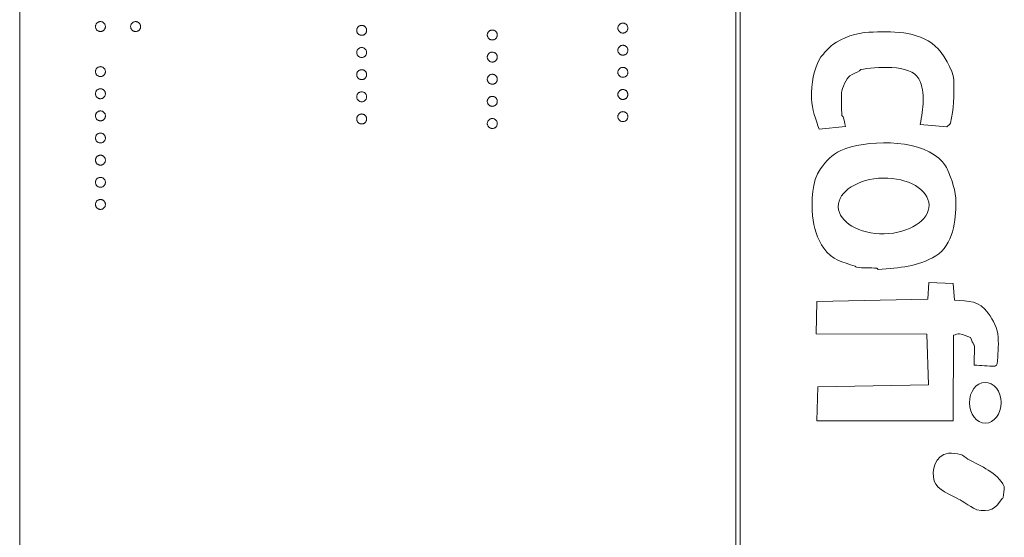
# Model space of a CAD drawing. Header units: millimetres. Extents: x 72 to 468, y 81 to 454.
# Tile 21 of 31: x 122 to 144, y 350 to 362. Entities that reach past the tile are written whole.
import ezdxf

# ---------------------------------------------------------------- set-up
doc = ezdxf.new("R2010")
doc.units = ezdxf.units.MM

msp = doc.modelspace()

# ---------------------------------------------------------------- linework, layer by layer
at = {"color": 7, "linetype": 'Continuous', "lineweight": 15}
for p, q in [((137.55, 374.94), (137.55, 314.94)), ((137.65, 314.94), (137.65, 374.94)), ((121.65, 372.94), (121.65, 316.94)), ((142.237, 359.414), (141.648, 359.462)), ((139.988, 359.421), (139.4, 359.362)), ((141.816, 355.581), (141.839, 355.956)), ((141.839, 355.956), (142.375, 355.934)), ((142.375, 355.934), (142.405, 355.56)), ((139.333, 354.81), (139.353, 355.533)), ((139.353, 355.533), (141.816, 355.581)), ((141.796, 354.805), (139.333, 354.81)), ((141.833, 353.681), (141.796, 354.805)), ((142.385, 354.783), (142.375, 352.882)), ((139.35, 352.882), (139.37, 353.632)), ((139.37, 353.632), (141.833, 353.681)), ((142.375, 352.882), (139.35, 352.882))]:
    msp.add_line(p, q, dxfattribs=at)
for centre, major_axis, ratio in [((140.834, 357.654), (-1.007, -0.02), 0.614378), ((143.091, 353.281), (0.004, -0.453), 0.776047)]:
    msp.add_ellipse(centre, major_axis=major_axis, ratio=ratio, dxfattribs=at)
for points, knots in [([(123.333, 361.639), (123.333, 361.646), (123.334, 361.66), (123.341, 361.681), (123.351, 361.7), (123.365, 361.717), (123.382, 361.731), (123.401, 361.741), (123.422, 361.748), (123.436, 361.749), (123.443, 361.749)], [0, 0, 0, 0, 0.1277566, 0.2494144, 0.3727965, 0.5001113, 0.6286099, 0.7506434, 0.8737684, 1, 1, 1, 1]), ([(123.443, 361.528), (123.436, 361.529), (123.422, 361.53), (123.401, 361.536), (123.382, 361.546), (123.365, 361.56), (123.351, 361.577), (123.341, 361.596), (123.334, 361.617), (123.333, 361.631), (123.333, 361.639)], [0, 0, 0, 0, 0.126178, 0.248821, 0.37154, 0.499984, 0.627244, 0.749226, 0.872298, 1, 1, 1, 1]), ([(123.443, 361.749), (123.451, 361.749), (123.465, 361.748), (123.486, 361.741), (123.505, 361.731), (123.522, 361.717), (123.536, 361.7), (123.546, 361.681), (123.552, 361.66), (123.553, 361.646), (123.554, 361.639)], [0, 0, 0, 0, 0.129097, 0.252046, 0.373905, 0.5010378, 0.6281707, 0.7513765, 0.872426, 1, 1, 1, 1]), ([(123.554, 361.639), (123.553, 361.631), (123.552, 361.617), (123.546, 361.596), (123.536, 361.577), (123.522, 361.56), (123.505, 361.546), (123.486, 361.536), (123.465, 361.53), (123.451, 361.529), (123.443, 361.528)], [0, 0, 0, 0, 0.127519, 0.249986, 0.371792, 0.49887, 0.625948, 0.748492, 0.870959, 1, 1, 1, 1]), ([(124.113, 361.639), (124.114, 361.646), (124.114, 361.66), (124.121, 361.681), (124.131, 361.7), (124.145, 361.717), (124.162, 361.731), (124.181, 361.741), (124.201, 361.748), (124.216, 361.749), (124.223, 361.749)], [0, 0, 0, 0, 0.127574, 0.2486235, 0.3718293, 0.4989622, 0.626095, 0.747954, 0.870903, 1, 1, 1, 1]), ([(124.223, 361.528), (124.216, 361.529), (124.201, 361.53), (124.18, 361.536), (124.162, 361.546), (124.145, 361.56), (124.131, 361.577), (124.12, 361.596), (124.115, 361.617), (124.114, 361.631), (124.113, 361.639)], [0, 0, 0, 0, 0.129041, 0.251508, 0.374052, 0.50113, 0.628208, 0.750014, 0.872481, 1, 1, 1, 1]), ([(124.223, 361.749), (124.231, 361.749), (124.245, 361.748), (124.266, 361.741), (124.285, 361.731), (124.302, 361.717), (124.316, 361.7), (124.326, 361.681), (124.333, 361.66), (124.333, 361.646), (124.334, 361.639)], [0, 0, 0, 0, 0.126257, 0.2494068, 0.3714648, 0.4988052, 0.6271285, 0.7505355, 0.8722177, 1, 1, 1, 1]), ([(124.334, 361.639), (124.333, 361.631), (124.332, 361.617), (124.327, 361.596), (124.316, 361.577), (124.302, 361.56), (124.285, 361.546), (124.266, 361.536), (124.245, 361.53), (124.231, 361.529), (124.223, 361.528)], [0, 0, 0, 0, 0.127519, 0.249986, 0.371792, 0.49887, 0.625948, 0.748492, 0.870959, 1, 1, 1, 1]), ([(129.133, 361.554), (129.133, 361.561), (129.134, 361.576), (129.141, 361.596), (129.151, 361.615), (129.165, 361.632), (129.182, 361.646), (129.201, 361.657), (129.222, 361.663), (129.236, 361.664), (129.243, 361.664)], [0, 0, 0, 0, 0.1277566, 0.2494144, 0.3727965, 0.5001113, 0.6286099, 0.7506434, 0.8737684, 1, 1, 1, 1]), ([(129.243, 361.664), (129.251, 361.664), (129.265, 361.663), (129.286, 361.657), (129.305, 361.646), (129.322, 361.632), (129.336, 361.615), (129.346, 361.596), (129.352, 361.576), (129.353, 361.561), (129.354, 361.554)], [0, 0, 0, 0, 0.129097, 0.252046, 0.373905, 0.5010378, 0.6281707, 0.7513765, 0.872426, 1, 1, 1, 1]), ([(134.933, 361.605), (134.933, 361.612), (134.934, 361.627), (134.941, 361.647), (134.951, 361.666), (134.965, 361.683), (134.982, 361.697), (135.001, 361.708), (135.022, 361.714), (135.036, 361.715), (135.043, 361.715)], [0, 0, 0, 0, 0.1277566, 0.2494144, 0.3727965, 0.5001113, 0.6286099, 0.7506434, 0.8737684, 1, 1, 1, 1]), ([(135.043, 361.715), (135.051, 361.715), (135.065, 361.714), (135.086, 361.708), (135.105, 361.697), (135.122, 361.683), (135.136, 361.666), (135.146, 361.647), (135.152, 361.627), (135.153, 361.612), (135.154, 361.605)], [0, 0, 0, 0, 0.129097, 0.252046, 0.373905, 0.501038, 0.628171, 0.751376, 0.872426, 1, 1, 1, 1]), ([(129.243, 361.444), (129.236, 361.444), (129.222, 361.445), (129.201, 361.451), (129.182, 361.462), (129.165, 361.475), (129.151, 361.492), (129.141, 361.511), (129.134, 361.532), (129.133, 361.547), (129.133, 361.554)], [0, 0, 0, 0, 0.126178, 0.248821, 0.37154, 0.499984, 0.627244, 0.749226, 0.872298, 1, 1, 1, 1]), ([(129.354, 361.554), (129.353, 361.547), (129.352, 361.532), (129.346, 361.511), (129.336, 361.492), (129.322, 361.475), (129.305, 361.462), (129.286, 361.451), (129.265, 361.445), (129.251, 361.444), (129.243, 361.444)], [0, 0, 0, 0, 0.127519, 0.249986, 0.371792, 0.49887, 0.625948, 0.748492, 0.870959, 1, 1, 1, 1]), ([(132.033, 361.452), (132.033, 361.46), (132.034, 361.474), (132.041, 361.495), (132.051, 361.514), (132.065, 361.531), (132.082, 361.544), (132.101, 361.555), (132.122, 361.561), (132.136, 361.562), (132.143, 361.562)], [0, 0, 0, 0, 0.1277566, 0.2494144, 0.3727965, 0.5001113, 0.6286099, 0.7506434, 0.8737684, 1, 1, 1, 1]), ([(132.143, 361.342), (132.136, 361.342), (132.122, 361.343), (132.101, 361.349), (132.082, 361.36), (132.065, 361.374), (132.051, 361.391), (132.041, 361.409), (132.034, 361.43), (132.033, 361.445), (132.033, 361.452)], [0, 0, 0, 0, 0.126178, 0.248821, 0.37154, 0.499984, 0.627244, 0.749226, 0.872298, 1, 1, 1, 1]), ([(132.143, 361.562), (132.151, 361.562), (132.165, 361.561), (132.186, 361.555), (132.205, 361.545), (132.222, 361.531), (132.236, 361.514), (132.246, 361.495), (132.252, 361.474), (132.253, 361.46), (132.254, 361.452)], [0, 0, 0, 0, 0.129097, 0.252046, 0.373905, 0.501038, 0.628171, 0.751376, 0.872426, 1, 1, 1, 1]), ([(132.254, 361.452), (132.253, 361.445), (132.252, 361.43), (132.246, 361.409), (132.236, 361.391), (132.222, 361.374), (132.205, 361.36), (132.186, 361.349), (132.165, 361.343), (132.151, 361.342), (132.143, 361.342)], [0, 0, 0, 0, 0.127519, 0.249986, 0.371792, 0.49887, 0.625948, 0.748492, 0.870959, 1, 1, 1, 1]), ([(135.043, 361.495), (135.036, 361.495), (135.022, 361.496), (135.001, 361.502), (134.982, 361.513), (134.965, 361.526), (134.951, 361.543), (134.941, 361.562), (134.934, 361.583), (134.933, 361.597), (134.933, 361.605)], [0, 0, 0, 0, 0.126178, 0.248821, 0.37154, 0.499984, 0.627244, 0.749226, 0.872298, 1, 1, 1, 1]), ([(135.154, 361.605), (135.153, 361.597), (135.152, 361.583), (135.146, 361.562), (135.136, 361.543), (135.122, 361.526), (135.105, 361.512), (135.086, 361.502), (135.065, 361.496), (135.051, 361.495), (135.043, 361.495)], [0, 0, 0, 0, 0.127519, 0.249986, 0.371792, 0.49887, 0.625948, 0.748492, 0.870959, 1, 1, 1, 1]), ([(139.4, 359.362), (139.339, 359.553), (139.235, 359.815), (139.233, 360.03), (139.23, 360.407), (139.263, 360.654), (139.439, 360.969), (139.445, 360.98), (139.457, 360.987), (139.466, 360.996), (139.545, 361.077), (139.613, 361.172), (139.704, 361.239), (139.916, 361.393), (140.241, 361.503), (140.505, 361.513), (141.007, 361.533), (141.574, 361.555), (141.98, 361.205), (142.142, 361.067), (142.381, 360.667), (142.389, 360.459), (142.403, 360.082), (142.395, 359.819), (142.317, 359.495), (142.308, 359.458), (142.264, 359.441), (142.237, 359.414)], [0, 0, 0, 0, 1, 1, 1, 2, 2, 2, 3, 3, 3, 4, 4, 4, 5, 5, 5, 6, 6, 6, 7, 7, 7, 8, 8, 8, 9, 9, 9, 9]), ([(134.933, 361.113), (134.933, 361.12), (134.934, 361.135), (134.941, 361.155), (134.951, 361.174), (134.965, 361.191), (134.982, 361.205), (135.001, 361.216), (135.022, 361.222), (135.036, 361.223), (135.043, 361.223)], [0, 0, 0, 0, 0.1277566, 0.2494144, 0.3727965, 0.5001113, 0.6286099, 0.7506434, 0.8737684, 1, 1, 1, 1]), ([(135.043, 361.223), (135.051, 361.223), (135.065, 361.222), (135.086, 361.216), (135.105, 361.205), (135.122, 361.191), (135.136, 361.174), (135.146, 361.155), (135.152, 361.135), (135.153, 361.12), (135.154, 361.113)], [0, 0, 0, 0, 0.129097, 0.252046, 0.373905, 0.501038, 0.628171, 0.751376, 0.872426, 1, 1, 1, 1]), ([(129.133, 361.062), (129.133, 361.069), (129.134, 361.084), (129.141, 361.105), (129.151, 361.124), (129.165, 361.141), (129.182, 361.154), (129.201, 361.165), (129.222, 361.171), (129.236, 361.172), (129.243, 361.172)], [0, 0, 0, 0, 0.1277566, 0.2494144, 0.3727965, 0.5001113, 0.6286099, 0.7506434, 0.8737684, 1, 1, 1, 1]), ([(129.243, 360.952), (129.236, 360.952), (129.222, 360.953), (129.201, 360.959), (129.182, 360.97), (129.165, 360.984), (129.151, 361), (129.141, 361.019), (129.134, 361.04), (129.133, 361.055), (129.133, 361.062)], [0, 0, 0, 0, 0.126178, 0.248821, 0.37154, 0.499984, 0.627244, 0.749226, 0.872298, 1, 1, 1, 1]), ([(129.243, 361.172), (129.251, 361.172), (129.265, 361.171), (129.286, 361.165), (129.305, 361.154), (129.322, 361.14), (129.336, 361.124), (129.346, 361.105), (129.352, 361.084), (129.353, 361.069), (129.354, 361.062)], [0, 0, 0, 0, 0.129097, 0.252046, 0.373905, 0.5010378, 0.6281707, 0.7513765, 0.872426, 1, 1, 1, 1]), ([(129.354, 361.062), (129.353, 361.055), (129.352, 361.04), (129.346, 361.019), (129.336, 361), (129.322, 360.984), (129.305, 360.97), (129.286, 360.959), (129.265, 360.953), (129.251, 360.952), (129.243, 360.952)], [0, 0, 0, 0, 0.127519, 0.249986, 0.371792, 0.49887, 0.625948, 0.748492, 0.870959, 1, 1, 1, 1]), ([(132.033, 360.96), (132.033, 360.968), (132.034, 360.982), (132.041, 361.003), (132.051, 361.022), (132.065, 361.039), (132.082, 361.053), (132.101, 361.063), (132.122, 361.069), (132.136, 361.07), (132.143, 361.071)], [0, 0, 0, 0, 0.1277566, 0.2494144, 0.3727965, 0.5001113, 0.6286099, 0.7506434, 0.8737684, 1, 1, 1, 1]), ([(132.143, 360.85), (132.136, 360.85), (132.122, 360.851), (132.101, 360.857), (132.082, 360.868), (132.065, 360.882), (132.051, 360.899), (132.041, 360.918), (132.034, 360.938), (132.033, 360.953), (132.033, 360.96)], [0, 0, 0, 0, 0.126178, 0.248821, 0.37154, 0.499984, 0.627244, 0.749226, 0.872298, 1, 1, 1, 1]), ([(132.143, 361.071), (132.151, 361.07), (132.165, 361.069), (132.186, 361.063), (132.205, 361.053), (132.222, 361.039), (132.236, 361.022), (132.246, 361.003), (132.252, 360.982), (132.253, 360.968), (132.254, 360.96)], [0, 0, 0, 0, 0.129097, 0.252046, 0.373905, 0.501038, 0.628171, 0.751376, 0.872426, 1, 1, 1, 1]), ([(132.254, 360.96), (132.253, 360.953), (132.252, 360.938), (132.246, 360.918), (132.236, 360.899), (132.222, 360.882), (132.205, 360.868), (132.186, 360.857), (132.165, 360.851), (132.151, 360.85), (132.143, 360.85)], [0, 0, 0, 0, 0.127519, 0.249986, 0.371792, 0.49887, 0.625948, 0.748492, 0.870959, 1, 1, 1, 1]), ([(135.043, 361.003), (135.036, 361.003), (135.022, 361.004), (135.001, 361.01), (134.982, 361.021), (134.965, 361.034), (134.951, 361.051), (134.941, 361.07), (134.934, 361.091), (134.933, 361.106), (134.933, 361.113)], [0, 0, 0, 0, 0.126178, 0.248821, 0.37154, 0.499984, 0.627244, 0.749226, 0.872298, 1, 1, 1, 1]), ([(135.154, 361.113), (135.153, 361.106), (135.152, 361.091), (135.146, 361.07), (135.136, 361.051), (135.122, 361.035), (135.105, 361.021), (135.086, 361.01), (135.065, 361.004), (135.051, 361.003), (135.043, 361.003)], [0, 0, 0, 0, 0.127519, 0.249986, 0.371792, 0.49887, 0.625948, 0.748492, 0.870959, 1, 1, 1, 1]), ([(123.333, 360.638), (123.333, 360.645), (123.334, 360.66), (123.341, 360.681), (123.351, 360.7), (123.365, 360.717), (123.382, 360.73), (123.401, 360.741), (123.422, 360.747), (123.436, 360.748), (123.443, 360.748)], [0, 0, 0, 0, 0.1277566, 0.2494144, 0.3727965, 0.5001113, 0.6286099, 0.7506434, 0.8737684, 1, 1, 1, 1]), ([(123.443, 360.748), (123.451, 360.748), (123.465, 360.747), (123.486, 360.741), (123.505, 360.73), (123.522, 360.716), (123.536, 360.7), (123.546, 360.681), (123.552, 360.66), (123.553, 360.645), (123.554, 360.638)], [0, 0, 0, 0, 0.129097, 0.252046, 0.373905, 0.5010378, 0.6281707, 0.7513765, 0.872426, 1, 1, 1, 1]), ([(141.648, 359.462), (141.699, 359.828), (141.781, 360.148), (141.612, 360.479), (141.444, 360.809), (140.624, 360.744), (140.325, 360.682), (140.313, 360.679), (140.31, 360.661), (140.299, 360.655), (140.229, 360.615), (140.15, 360.593), (140.085, 360.546), (140.001, 360.483), (139.908, 360.266), (139.901, 360.169), (139.889, 360), (139.896, 359.83), (139.906, 359.661), (139.907, 359.648), (139.929, 359.646), (139.933, 359.634), (139.957, 359.565), (139.97, 359.492), (139.988, 359.421)], [0, 0, 0, 0, 1, 1, 1, 2, 2, 2, 3, 3, 3, 4, 4, 4, 5, 5, 5, 6, 6, 6, 7, 7, 7, 8, 8, 8, 8]), ([(123.443, 360.528), (123.436, 360.528), (123.422, 360.529), (123.401, 360.535), (123.382, 360.546), (123.365, 360.56), (123.351, 360.576), (123.341, 360.595), (123.334, 360.616), (123.333, 360.631), (123.333, 360.638)], [0, 0, 0, 0, 0.126178, 0.248821, 0.37154, 0.499984, 0.627244, 0.749226, 0.872298, 1, 1, 1, 1]), ([(123.554, 360.638), (123.553, 360.631), (123.552, 360.616), (123.546, 360.595), (123.536, 360.576), (123.522, 360.56), (123.505, 360.546), (123.486, 360.535), (123.465, 360.529), (123.451, 360.528), (123.443, 360.528)], [0, 0, 0, 0, 0.127519, 0.249986, 0.371792, 0.49887, 0.625948, 0.748492, 0.870959, 1, 1, 1, 1]), ([(129.133, 360.57), (129.133, 360.578), (129.134, 360.592), (129.141, 360.613), (129.151, 360.632), (129.165, 360.649), (129.182, 360.662), (129.201, 360.673), (129.222, 360.679), (129.236, 360.68), (129.243, 360.68)], [0, 0, 0, 0, 0.1277566, 0.2494144, 0.3727965, 0.5001113, 0.6286099, 0.7506434, 0.8737684, 1, 1, 1, 1]), ([(129.243, 360.46), (129.236, 360.46), (129.222, 360.461), (129.201, 360.467), (129.182, 360.478), (129.165, 360.492), (129.151, 360.509), (129.141, 360.528), (129.134, 360.548), (129.133, 360.563), (129.133, 360.57)], [0, 0, 0, 0, 0.126178, 0.248821, 0.37154, 0.499984, 0.627244, 0.749226, 0.872298, 1, 1, 1, 1]), ([(129.243, 360.68), (129.251, 360.68), (129.265, 360.679), (129.286, 360.673), (129.305, 360.663), (129.322, 360.649), (129.336, 360.632), (129.346, 360.613), (129.352, 360.592), (129.353, 360.578), (129.354, 360.57)], [0, 0, 0, 0, 0.129097, 0.252046, 0.373905, 0.5010378, 0.6281707, 0.7513765, 0.872426, 1, 1, 1, 1]), ([(129.354, 360.57), (129.353, 360.563), (129.352, 360.548), (129.346, 360.528), (129.336, 360.509), (129.322, 360.492), (129.305, 360.478), (129.286, 360.467), (129.265, 360.461), (129.251, 360.46), (129.243, 360.46)], [0, 0, 0, 0, 0.127519, 0.249986, 0.371792, 0.49887, 0.625948, 0.748492, 0.870959, 1, 1, 1, 1]), ([(132.033, 360.468), (132.033, 360.476), (132.034, 360.49), (132.041, 360.511), (132.051, 360.53), (132.065, 360.547), (132.082, 360.561), (132.101, 360.571), (132.122, 360.577), (132.136, 360.578), (132.143, 360.579)], [0, 0, 0, 0, 0.1277566, 0.2494144, 0.3727965, 0.5001113, 0.6286099, 0.7506434, 0.8737684, 1, 1, 1, 1]), ([(132.143, 360.579), (132.151, 360.578), (132.165, 360.577), (132.186, 360.571), (132.205, 360.561), (132.222, 360.547), (132.236, 360.53), (132.246, 360.511), (132.252, 360.49), (132.253, 360.476), (132.254, 360.468)], [0, 0, 0, 0, 0.129097, 0.252046, 0.373905, 0.501038, 0.628171, 0.751376, 0.872426, 1, 1, 1, 1]), ([(134.933, 360.621), (134.933, 360.628), (134.934, 360.643), (134.941, 360.664), (134.951, 360.683), (134.965, 360.7), (134.982, 360.713), (135.001, 360.724), (135.022, 360.73), (135.036, 360.731), (135.043, 360.731)], [0, 0, 0, 0, 0.1277566, 0.2494144, 0.3727965, 0.5001113, 0.6286099, 0.7506434, 0.8737684, 1, 1, 1, 1]), ([(135.043, 360.511), (135.036, 360.511), (135.022, 360.512), (135.001, 360.518), (134.982, 360.529), (134.965, 360.543), (134.951, 360.559), (134.941, 360.578), (134.934, 360.599), (134.933, 360.614), (134.933, 360.621)], [0, 0, 0, 0, 0.126178, 0.248821, 0.37154, 0.499984, 0.627244, 0.749226, 0.872298, 1, 1, 1, 1]), ([(135.043, 360.731), (135.051, 360.731), (135.065, 360.73), (135.086, 360.724), (135.105, 360.713), (135.122, 360.699), (135.136, 360.683), (135.146, 360.664), (135.152, 360.643), (135.153, 360.628), (135.154, 360.621)], [0, 0, 0, 0, 0.129097, 0.252046, 0.373905, 0.501038, 0.628171, 0.751376, 0.872426, 1, 1, 1, 1]), ([(135.154, 360.621), (135.153, 360.614), (135.152, 360.599), (135.146, 360.578), (135.136, 360.559), (135.122, 360.543), (135.105, 360.529), (135.086, 360.518), (135.065, 360.512), (135.051, 360.511), (135.043, 360.511)], [0, 0, 0, 0, 0.127519, 0.249986, 0.371792, 0.49887, 0.625948, 0.748492, 0.870959, 1, 1, 1, 1]), ([(132.143, 360.358), (132.136, 360.359), (132.122, 360.36), (132.101, 360.365), (132.082, 360.376), (132.065, 360.39), (132.051, 360.407), (132.041, 360.426), (132.034, 360.447), (132.033, 360.461), (132.033, 360.468)], [0, 0, 0, 0, 0.126178, 0.248821, 0.37154, 0.499984, 0.627244, 0.749226, 0.872298, 1, 1, 1, 1]), ([(132.254, 360.468), (132.253, 360.461), (132.252, 360.447), (132.246, 360.426), (132.236, 360.407), (132.222, 360.39), (132.205, 360.376), (132.186, 360.365), (132.165, 360.359), (132.151, 360.359), (132.143, 360.358)], [0, 0, 0, 0, 0.127519, 0.249986, 0.371792, 0.49887, 0.625948, 0.748492, 0.870959, 1, 1, 1, 1]), ([(123.333, 360.146), (123.333, 360.154), (123.334, 360.168), (123.341, 360.189), (123.351, 360.208), (123.365, 360.225), (123.382, 360.238), (123.401, 360.249), (123.422, 360.255), (123.436, 360.256), (123.443, 360.256)], [0, 0, 0, 0, 0.1277566, 0.2494144, 0.3727965, 0.5001113, 0.6286099, 0.7506434, 0.8737684, 1, 1, 1, 1]), ([(123.443, 360.036), (123.436, 360.036), (123.422, 360.037), (123.401, 360.043), (123.382, 360.054), (123.365, 360.068), (123.351, 360.085), (123.341, 360.104), (123.334, 360.124), (123.333, 360.139), (123.333, 360.146)], [0, 0, 0, 0, 0.126178, 0.248821, 0.37154, 0.499984, 0.627244, 0.749226, 0.872298, 1, 1, 1, 1]), ([(123.443, 360.256), (123.451, 360.256), (123.465, 360.255), (123.486, 360.249), (123.505, 360.239), (123.522, 360.225), (123.536, 360.208), (123.546, 360.189), (123.552, 360.168), (123.553, 360.154), (123.554, 360.146)], [0, 0, 0, 0, 0.129097, 0.252046, 0.373905, 0.5010378, 0.6281707, 0.7513765, 0.872426, 1, 1, 1, 1]), ([(123.554, 360.146), (123.553, 360.139), (123.552, 360.124), (123.546, 360.103), (123.536, 360.085), (123.522, 360.068), (123.505, 360.054), (123.486, 360.043), (123.465, 360.037), (123.451, 360.036), (123.443, 360.036)], [0, 0, 0, 0, 0.127519, 0.249986, 0.371792, 0.49887, 0.625948, 0.748492, 0.870959, 1, 1, 1, 1]), ([(129.133, 360.078), (129.133, 360.086), (129.134, 360.1), (129.141, 360.121), (129.151, 360.14), (129.165, 360.157), (129.182, 360.171), (129.201, 360.181), (129.222, 360.187), (129.236, 360.188), (129.243, 360.189)], [0, 0, 0, 0, 0.1277566, 0.2494144, 0.3727965, 0.5001113, 0.6286099, 0.7506434, 0.8737684, 1, 1, 1, 1]), ([(129.243, 360.189), (129.251, 360.188), (129.265, 360.187), (129.286, 360.181), (129.305, 360.171), (129.322, 360.157), (129.336, 360.14), (129.346, 360.121), (129.352, 360.1), (129.353, 360.086), (129.354, 360.078)], [0, 0, 0, 0, 0.129097, 0.252046, 0.373905, 0.5010378, 0.6281707, 0.7513765, 0.872426, 1, 1, 1, 1]), ([(132.033, 359.977), (132.033, 359.984), (132.034, 359.998), (132.041, 360.019), (132.051, 360.038), (132.065, 360.055), (132.082, 360.069), (132.101, 360.079), (132.122, 360.086), (132.136, 360.086), (132.143, 360.087)], [0, 0, 0, 0, 0.1277566, 0.2494144, 0.3727965, 0.5001113, 0.6286099, 0.7506434, 0.8737684, 1, 1, 1, 1]), ([(132.143, 360.087), (132.151, 360.086), (132.165, 360.086), (132.186, 360.079), (132.205, 360.069), (132.222, 360.055), (132.236, 360.038), (132.246, 360.019), (132.252, 359.998), (132.253, 359.984), (132.254, 359.977)], [0, 0, 0, 0, 0.129097, 0.252046, 0.373905, 0.501038, 0.628171, 0.751376, 0.872426, 1, 1, 1, 1]), ([(134.933, 360.129), (134.933, 360.137), (134.934, 360.151), (134.941, 360.172), (134.951, 360.191), (134.965, 360.208), (134.982, 360.222), (135.001, 360.232), (135.022, 360.238), (135.036, 360.239), (135.043, 360.239)], [0, 0, 0, 0, 0.1277566, 0.2494144, 0.3727965, 0.5001113, 0.6286099, 0.7506434, 0.8737684, 1, 1, 1, 1]), ([(135.043, 360.019), (135.036, 360.019), (135.022, 360.02), (135.001, 360.026), (134.982, 360.037), (134.965, 360.051), (134.951, 360.068), (134.941, 360.087), (134.934, 360.107), (134.933, 360.122), (134.933, 360.129)], [0, 0, 0, 0, 0.126178, 0.248821, 0.37154, 0.499984, 0.627244, 0.749226, 0.872298, 1, 1, 1, 1]), ([(135.043, 360.239), (135.051, 360.239), (135.065, 360.238), (135.086, 360.232), (135.105, 360.222), (135.122, 360.208), (135.136, 360.191), (135.146, 360.172), (135.152, 360.151), (135.153, 360.137), (135.154, 360.129)], [0, 0, 0, 0, 0.129097, 0.252046, 0.373905, 0.501038, 0.628171, 0.751376, 0.872426, 1, 1, 1, 1]), ([(135.154, 360.129), (135.153, 360.122), (135.152, 360.107), (135.146, 360.087), (135.136, 360.068), (135.122, 360.051), (135.105, 360.037), (135.086, 360.026), (135.065, 360.02), (135.051, 360.019), (135.043, 360.019)], [0, 0, 0, 0, 0.127519, 0.249986, 0.371792, 0.49887, 0.625948, 0.748492, 0.870959, 1, 1, 1, 1]), ([(129.243, 359.968), (129.236, 359.969), (129.222, 359.969), (129.201, 359.975), (129.182, 359.986), (129.165, 360), (129.151, 360.017), (129.141, 360.036), (129.134, 360.056), (129.133, 360.071), (129.133, 360.078)], [0, 0, 0, 0, 0.126178, 0.248821, 0.37154, 0.499984, 0.627244, 0.749226, 0.872298, 1, 1, 1, 1]), ([(129.354, 360.078), (129.353, 360.071), (129.352, 360.057), (129.346, 360.036), (129.336, 360.017), (129.322, 360), (129.305, 359.986), (129.286, 359.975), (129.265, 359.969), (129.251, 359.969), (129.243, 359.968)], [0, 0, 0, 0, 0.127519, 0.249986, 0.371792, 0.49887, 0.625948, 0.748492, 0.870959, 1, 1, 1, 1]), ([(132.143, 359.866), (132.136, 359.867), (132.122, 359.868), (132.101, 359.873), (132.082, 359.884), (132.065, 359.898), (132.051, 359.915), (132.041, 359.934), (132.034, 359.955), (132.033, 359.969), (132.033, 359.977)], [0, 0, 0, 0, 0.126178, 0.248821, 0.37154, 0.499984, 0.627244, 0.749226, 0.872298, 1, 1, 1, 1]), ([(132.254, 359.977), (132.253, 359.969), (132.252, 359.955), (132.246, 359.934), (132.236, 359.915), (132.222, 359.898), (132.205, 359.884), (132.186, 359.873), (132.165, 359.868), (132.151, 359.867), (132.143, 359.866)], [0, 0, 0, 0, 0.127519, 0.249986, 0.371792, 0.49887, 0.625948, 0.748492, 0.870959, 1, 1, 1, 1]), ([(123.333, 359.654), (123.333, 359.662), (123.334, 359.676), (123.341, 359.697), (123.351, 359.716), (123.365, 359.733), (123.382, 359.747), (123.401, 359.757), (123.422, 359.763), (123.436, 359.764), (123.443, 359.765)], [0, 0, 0, 0, 0.1277566, 0.2494144, 0.3727965, 0.5001113, 0.6286099, 0.7506434, 0.8737684, 1, 1, 1, 1]), ([(123.443, 359.544), (123.436, 359.545), (123.422, 359.545), (123.401, 359.551), (123.382, 359.562), (123.365, 359.576), (123.351, 359.593), (123.341, 359.612), (123.334, 359.632), (123.333, 359.647), (123.333, 359.654)], [0, 0, 0, 0, 0.126178, 0.248821, 0.37154, 0.499984, 0.627244, 0.749226, 0.872298, 1, 1, 1, 1]), ([(123.443, 359.765), (123.451, 359.764), (123.465, 359.763), (123.486, 359.757), (123.505, 359.747), (123.522, 359.733), (123.536, 359.716), (123.546, 359.697), (123.552, 359.676), (123.553, 359.662), (123.554, 359.654)], [0, 0, 0, 0, 0.129097, 0.252046, 0.373905, 0.5010378, 0.6281707, 0.7513765, 0.872426, 1, 1, 1, 1]), ([(123.554, 359.654), (123.553, 359.647), (123.552, 359.633), (123.546, 359.612), (123.536, 359.593), (123.522, 359.576), (123.505, 359.562), (123.486, 359.551), (123.465, 359.545), (123.451, 359.545), (123.443, 359.544)], [0, 0, 0, 0, 0.127519, 0.249986, 0.371792, 0.49887, 0.625948, 0.748492, 0.870959, 1, 1, 1, 1]), ([(129.133, 359.586), (129.133, 359.594), (129.134, 359.608), (129.141, 359.629), (129.151, 359.648), (129.165, 359.665), (129.182, 359.679), (129.201, 359.689), (129.222, 359.695), (129.236, 359.696), (129.243, 359.697)], [0, 0, 0, 0, 0.1277566, 0.2494144, 0.3727965, 0.5001113, 0.6286099, 0.7506434, 0.8737684, 1, 1, 1, 1]), ([(129.243, 359.697), (129.251, 359.696), (129.265, 359.696), (129.286, 359.689), (129.305, 359.679), (129.322, 359.665), (129.336, 359.648), (129.346, 359.629), (129.352, 359.608), (129.353, 359.594), (129.354, 359.586)], [0, 0, 0, 0, 0.129097, 0.252046, 0.373905, 0.5010378, 0.6281707, 0.7513765, 0.872426, 1, 1, 1, 1]), ([(134.933, 359.637), (134.933, 359.645), (134.934, 359.659), (134.941, 359.68), (134.951, 359.699), (134.965, 359.716), (134.982, 359.73), (135.001, 359.74), (135.022, 359.746), (135.036, 359.747), (135.043, 359.748)], [0, 0, 0, 0, 0.1277566, 0.2494144, 0.3727965, 0.5001113, 0.6286099, 0.7506434, 0.8737684, 1, 1, 1, 1]), ([(135.043, 359.748), (135.051, 359.747), (135.065, 359.746), (135.086, 359.74), (135.105, 359.73), (135.122, 359.716), (135.136, 359.699), (135.146, 359.68), (135.152, 359.659), (135.153, 359.645), (135.154, 359.637)], [0, 0, 0, 0, 0.129097, 0.252046, 0.373905, 0.501038, 0.628171, 0.751376, 0.872426, 1, 1, 1, 1]), ([(129.243, 359.476), (129.236, 359.477), (129.222, 359.478), (129.201, 359.483), (129.182, 359.494), (129.165, 359.508), (129.151, 359.525), (129.141, 359.544), (129.134, 359.565), (129.133, 359.579), (129.133, 359.586)], [0, 0, 0, 0, 0.126178, 0.248821, 0.37154, 0.499984, 0.627244, 0.749226, 0.872298, 1, 1, 1, 1]), ([(129.354, 359.586), (129.353, 359.579), (129.352, 359.565), (129.346, 359.544), (129.336, 359.525), (129.322, 359.508), (129.305, 359.494), (129.286, 359.483), (129.265, 359.478), (129.251, 359.477), (129.243, 359.476)], [0, 0, 0, 0, 0.127519, 0.249986, 0.371792, 0.49887, 0.625948, 0.748492, 0.870959, 1, 1, 1, 1]), ([(132.033, 359.485), (132.033, 359.492), (132.034, 359.507), (132.041, 359.527), (132.051, 359.546), (132.065, 359.563), (132.082, 359.577), (132.101, 359.587), (132.122, 359.594), (132.136, 359.595), (132.143, 359.595)], [0, 0, 0, 0, 0.1277566, 0.2494144, 0.3727965, 0.5001113, 0.6286099, 0.7506434, 0.8737684, 1, 1, 1, 1]), ([(132.143, 359.374), (132.136, 359.375), (132.122, 359.376), (132.101, 359.382), (132.082, 359.393), (132.065, 359.406), (132.051, 359.423), (132.041, 359.442), (132.034, 359.463), (132.033, 359.477), (132.033, 359.485)], [0, 0, 0, 0, 0.126178, 0.248821, 0.37154, 0.499984, 0.627244, 0.749226, 0.872298, 1, 1, 1, 1]), ([(132.143, 359.595), (132.151, 359.595), (132.165, 359.594), (132.186, 359.587), (132.205, 359.577), (132.222, 359.563), (132.236, 359.546), (132.246, 359.527), (132.252, 359.506), (132.253, 359.492), (132.254, 359.485)], [0, 0, 0, 0, 0.129097, 0.252046, 0.373905, 0.501038, 0.628171, 0.751376, 0.872426, 1, 1, 1, 1]), ([(132.254, 359.485), (132.253, 359.477), (132.252, 359.463), (132.246, 359.442), (132.236, 359.423), (132.222, 359.406), (132.205, 359.392), (132.186, 359.382), (132.165, 359.376), (132.151, 359.375), (132.143, 359.374)], [0, 0, 0, 0, 0.127519, 0.249986, 0.371792, 0.49887, 0.625948, 0.748492, 0.870959, 1, 1, 1, 1]), ([(135.043, 359.527), (135.036, 359.528), (135.022, 359.528), (135.001, 359.534), (134.982, 359.545), (134.965, 359.559), (134.951, 359.576), (134.941, 359.595), (134.934, 359.616), (134.933, 359.63), (134.933, 359.637)], [0, 0, 0, 0, 0.126178, 0.248821, 0.37154, 0.499984, 0.627244, 0.749226, 0.872298, 1, 1, 1, 1]), ([(135.154, 359.637), (135.153, 359.63), (135.152, 359.616), (135.146, 359.595), (135.136, 359.576), (135.122, 359.559), (135.105, 359.545), (135.086, 359.534), (135.065, 359.528), (135.051, 359.528), (135.043, 359.527)], [0, 0, 0, 0, 0.127519, 0.249986, 0.371792, 0.49887, 0.625948, 0.748492, 0.870959, 1, 1, 1, 1]), ([(123.333, 359.162), (123.333, 359.17), (123.334, 359.184), (123.341, 359.205), (123.351, 359.224), (123.365, 359.241), (123.382, 359.255), (123.401, 359.265), (123.422, 359.271), (123.436, 359.272), (123.443, 359.273)], [0, 0, 0, 0, 0.1277566, 0.2494144, 0.3727965, 0.5001113, 0.6286099, 0.7506434, 0.8737684, 1, 1, 1, 1]), ([(123.443, 359.273), (123.451, 359.272), (123.465, 359.272), (123.486, 359.265), (123.505, 359.255), (123.522, 359.241), (123.536, 359.224), (123.546, 359.205), (123.552, 359.184), (123.553, 359.17), (123.554, 359.162)], [0, 0, 0, 0, 0.129097, 0.252046, 0.373905, 0.5010378, 0.6281707, 0.7513765, 0.872426, 1, 1, 1, 1]), ([(123.443, 359.052), (123.436, 359.053), (123.422, 359.054), (123.401, 359.059), (123.382, 359.07), (123.365, 359.084), (123.351, 359.101), (123.341, 359.12), (123.334, 359.141), (123.333, 359.155), (123.333, 359.162)], [0, 0, 0, 0, 0.126178, 0.248821, 0.37154, 0.499984, 0.627244, 0.749226, 0.872298, 1, 1, 1, 1]), ([(123.554, 359.162), (123.553, 359.155), (123.552, 359.141), (123.546, 359.12), (123.536, 359.101), (123.522, 359.084), (123.505, 359.07), (123.486, 359.059), (123.465, 359.054), (123.451, 359.053), (123.443, 359.052)], [0, 0, 0, 0, 0.127519, 0.249986, 0.371792, 0.49887, 0.625948, 0.748492, 0.870959, 1, 1, 1, 1]), ([(139.434, 358.479), (139.566, 358.658), (139.672, 358.787), (139.886, 358.884), (140.416, 359.126), (141.565, 359.15), (142.056, 358.716), (142.132, 358.649), (142.205, 358.57), (142.246, 358.477), (142.348, 358.24), (142.437, 357.986), (142.44, 357.729), (142.443, 357.355), (142.37, 356.772), (141.995, 356.547), (141.571, 356.293), (141.206, 356.286), (140.712, 356.241)], [6, 6, 6, 6, 7, 7, 7, 8, 8, 8, 9, 9, 9, 10, 10, 10, 11, 11, 11, 12, 12, 12, 12]), ([(123.333, 358.671), (123.333, 358.678), (123.334, 358.692), (123.341, 358.713), (123.351, 358.732), (123.365, 358.749), (123.382, 358.763), (123.401, 358.773), (123.422, 358.78), (123.436, 358.78), (123.443, 358.781)], [0, 0, 0, 0, 0.1277566, 0.2494144, 0.3727965, 0.5001113, 0.6286099, 0.7506434, 0.8737684, 1, 1, 1, 1]), ([(123.443, 358.781), (123.451, 358.78), (123.465, 358.78), (123.486, 358.773), (123.505, 358.763), (123.522, 358.749), (123.536, 358.732), (123.546, 358.713), (123.552, 358.692), (123.553, 358.678), (123.554, 358.671)], [0, 0, 0, 0, 0.129097, 0.252046, 0.373905, 0.5010378, 0.6281707, 0.7513765, 0.872426, 1, 1, 1, 1]), ([(123.443, 358.56), (123.436, 358.561), (123.422, 358.562), (123.401, 358.567), (123.382, 358.578), (123.365, 358.592), (123.351, 358.609), (123.341, 358.628), (123.334, 358.649), (123.333, 358.663), (123.333, 358.671)], [0, 0, 0, 0, 0.126178, 0.248821, 0.37154, 0.499984, 0.627244, 0.749226, 0.872298, 1, 1, 1, 1]), ([(123.554, 358.671), (123.553, 358.663), (123.552, 358.649), (123.546, 358.628), (123.536, 358.609), (123.522, 358.592), (123.505, 358.578), (123.486, 358.568), (123.465, 358.562), (123.451, 358.561), (123.443, 358.56)], [0, 0, 0, 0, 0.127519, 0.249986, 0.371792, 0.49887, 0.625948, 0.748492, 0.870959, 1, 1, 1, 1]), ([(140.712, 356.241), (140.703, 356.25), (140.698, 356.266), (140.685, 356.268), (140.534, 356.283), (140.381, 356.275), (140.23, 356.29), (140.218, 356.292), (140.215, 356.313), (140.203, 356.317), (139.926, 356.406), (139.684, 356.453), (139.504, 356.712), (139.36, 356.917), (139.271, 357.184), (139.256, 357.433), (139.237, 357.76), (139.225, 358.195), (139.434, 358.479)], [0, 0, 0, 0, 1, 1, 1, 2, 2, 2, 3, 3, 3, 4, 4, 4, 5, 5, 5, 6, 6, 6, 6]), ([(123.333, 358.179), (123.333, 358.186), (123.334, 358.201), (123.341, 358.221), (123.351, 358.24), (123.365, 358.257), (123.382, 358.271), (123.401, 358.281), (123.422, 358.288), (123.436, 358.289), (123.443, 358.289)], [0, 0, 0, 0, 0.1277566, 0.2494144, 0.3727965, 0.5001113, 0.6286099, 0.7506434, 0.8737684, 1, 1, 1, 1]), ([(123.443, 358.069), (123.436, 358.069), (123.422, 358.07), (123.401, 358.076), (123.382, 358.087), (123.365, 358.1), (123.351, 358.117), (123.341, 358.136), (123.334, 358.157), (123.333, 358.171), (123.333, 358.179)], [0, 0, 0, 0, 0.126178, 0.248821, 0.37154, 0.499984, 0.627244, 0.749226, 0.872298, 1, 1, 1, 1]), ([(123.443, 358.289), (123.451, 358.289), (123.465, 358.288), (123.486, 358.281), (123.505, 358.271), (123.522, 358.257), (123.536, 358.24), (123.546, 358.221), (123.552, 358.201), (123.553, 358.186), (123.554, 358.179)], [0, 0, 0, 0, 0.129097, 0.252046, 0.373905, 0.5010378, 0.6281707, 0.7513765, 0.872426, 1, 1, 1, 1]), ([(123.554, 358.179), (123.553, 358.171), (123.552, 358.157), (123.546, 358.136), (123.536, 358.117), (123.522, 358.1), (123.505, 358.086), (123.486, 358.076), (123.465, 358.07), (123.451, 358.069), (123.443, 358.069)], [0, 0, 0, 0, 0.127519, 0.249986, 0.371792, 0.49887, 0.625948, 0.748492, 0.870959, 1, 1, 1, 1]), ([(123.333, 357.687), (123.333, 357.694), (123.334, 357.709), (123.341, 357.729), (123.351, 357.748), (123.365, 357.765), (123.382, 357.779), (123.401, 357.79), (123.422, 357.796), (123.436, 357.797), (123.443, 357.797)], [0, 0, 0, 0, 0.1277566, 0.2494144, 0.3727965, 0.5001113, 0.6286099, 0.7506434, 0.8737684, 1, 1, 1, 1]), ([(123.443, 357.577), (123.436, 357.577), (123.422, 357.578), (123.401, 357.584), (123.382, 357.595), (123.365, 357.608), (123.351, 357.625), (123.341, 357.644), (123.334, 357.665), (123.333, 357.68), (123.333, 357.687)], [0, 0, 0, 0, 0.126178, 0.248821, 0.37154, 0.499984, 0.627244, 0.749226, 0.872298, 1, 1, 1, 1]), ([(123.443, 357.797), (123.451, 357.797), (123.465, 357.796), (123.486, 357.79), (123.505, 357.779), (123.522, 357.765), (123.536, 357.748), (123.546, 357.729), (123.552, 357.709), (123.553, 357.694), (123.554, 357.687)], [0, 0, 0, 0, 0.129097, 0.252046, 0.373905, 0.5010378, 0.6281707, 0.7513765, 0.872426, 1, 1, 1, 1]), ([(123.554, 357.687), (123.553, 357.68), (123.552, 357.665), (123.546, 357.644), (123.536, 357.625), (123.522, 357.608), (123.505, 357.595), (123.486, 357.584), (123.465, 357.578), (123.451, 357.577), (123.443, 357.577)], [0, 0, 0, 0, 0.127519, 0.249986, 0.371792, 0.49887, 0.625948, 0.748492, 0.870959, 1, 1, 1, 1]), ([(142.405, 355.56), (142.721, 355.542), (142.962, 355.551), (143.157, 355.272), (143.268, 355.115), (143.363, 354.93), (143.376, 354.739), (143.39, 354.542), (143.37, 354.345), (143.355, 354.149), (143.353, 354.124), (143.327, 354.096), (143.302, 354.095), (143.15, 354.094), (142.998, 354.11), (142.846, 354.118)], [0, 0, 0, 0, 1, 1, 1, 2, 2, 2, 3, 3, 3, 4, 4, 4, 5, 5, 5, 5]), ([(142.761, 354.733), (142.68, 354.759), (142.603, 354.8), (142.519, 354.811), (142.474, 354.817), (142.43, 354.793), (142.385, 354.783)], [0, 0, 0, 0, 1, 1, 1, 2, 2, 2, 2]), ([(141.959, 351.54), (141.888, 351.78), (141.977, 352.121), (142.275, 352.159), (142.364, 352.17), (142.454, 352.149), (142.543, 352.134), (142.592, 352.126), (142.656, 352.055), (142.704, 352.029), (143.003, 351.861), (143.346, 351.746), (143.513, 351.42)], [5, 5, 5, 5, 6, 6, 6, 7, 7, 7, 8, 8, 8, 9, 9, 9, 9]), ([(143.513, 351.42), (143.505, 351.339), (143.503, 351.258), (143.488, 351.179), (143.486, 351.166), (143.468, 351.163), (143.462, 351.152), (143.32, 350.911), (143.188, 350.845), (142.902, 350.906), (142.85, 350.917), (142.556, 351.111), (142.498, 351.143), (142.331, 351.236), (142.016, 351.346), (141.959, 351.54)], [0, 0, 0, 0, 1, 1, 1, 2, 2, 2, 3, 3, 3, 4, 4, 4, 5, 5, 5, 5])]:
    msp.add_open_spline(points, degree=3, knots=knots, dxfattribs=at)
msp.add_open_spline([(142.846, 354.118), (142.841, 354.74), (142.894, 354.407), (142.761, 354.733)], degree=3, dxfattribs=at)

doc.saveas('drawing.dxf')
